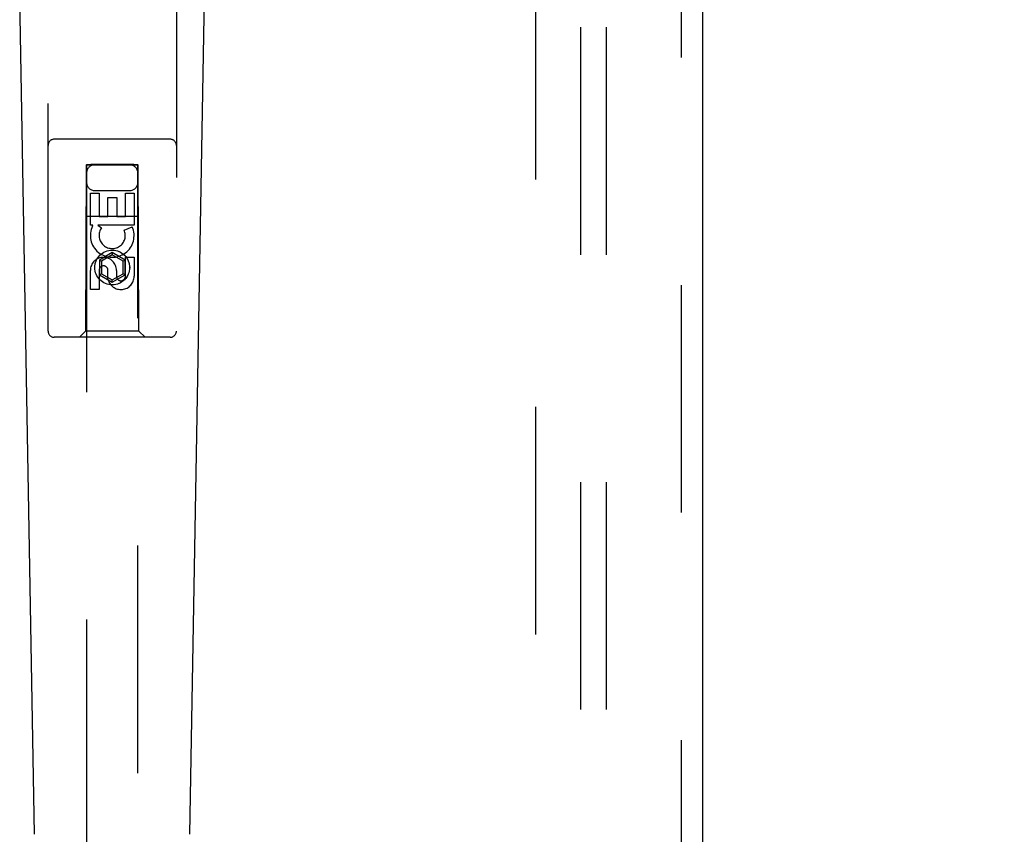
# Model space of a CAD drawing. Header units: inches. Extents: x 0 to 202, y 0 to 130.
# Tile 5 of 23: x 89.34 to 94.13, y 46.4 to 50.37. Entities that reach past the tile are written whole.
import ezdxf

# ---------------------------------------------------------------- set-up
doc = ezdxf.new("R2010")
doc.units = ezdxf.units.IN
doc.header["$LTSCALE"] = 11.084473
doc.header["$MEASUREMENT"] = 0
doc.linetypes.add('HIDDEN', pattern=[0.2, 0.1, -0.1])
doc.layers.get('0').update_dxf_attribs({"linetype": 'CONTINUOUS'})
for name, color, linetype in [('DEFAULT_2', 8, 'HIDDEN'), ('DIMENSIONS', 7, 'CONTINUOUS'), ('DOOR_ASSEMBLY', 7, 'CONTINUOUS'), ('SUBPANEL', 7, 'CONTINUOUS')]:
    doc.layers.add(name, color=color, linetype=linetype)
doc.styles.get("Standard").update_dxf_attribs({"font": 'arial.ttf'})
doc.dimstyles.new('DIMSTYLE_1', dxfattribs={"dimtxt": 0.889129, "dimasz": 1.185505, "dimexe": 0.09, "dimexo": 0.07, "dimgap": 0.0375, "dimtad": 0, "dimtih": 1, "dimtoh": 1, "dimzin": 4, "dimdsep": 46, "dimtxsty": 'Standard', "dimblk": '_FILLED', "dimblk1": '_FILLED', "dimblk2": '_FILLED', "dimcen": 0.09, "dimadec": 3, "dimazin": 1, "dimtfac": 1, "dimtdec": 3, "dimtofl": 0, "dimtmove": 0, "dimatfit": 3, "dimldrblk": '_FILLED', "dimfxl": 0, "dimtolj": 1, "dimtzin": 4, "dimarcsym": 0})

# ---------------------------------------------------------------- blocks, each defined once
blk = doc.blocks.new('_FILLED')
at = {"color": 0, "linetype": 'ByBlock'}
blk.add_solid([(0, 0), (-1, 0.2), (-1, -0.2)], dxfattribs=at)
blk = doc.blocks.new('*D11')
at = {"layer": 'DIMENSIONS', "color": 2, "linetype": 'Continuous'}
for p, q in [((93.4747, 69.0867), (93.4747, 67.0643)), ((93.4747, 68.1313), (91.1037, 68.1313)), ((94.8497, 68.1313), (97.243, 68.1313))]:
    blk.add_line(p, q, dxfattribs=at)
at = {"layer": 'DIMENSIONS', "color": 2, "linetype": 'Continuous', "xscale": 1.1855051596, "yscale": 1.1855051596, "zscale": 1.1855051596}
blk.add_blockref('_FILLED', (93.4747, 68.1313), dxfattribs=at)
at = {"layer": 'DIMENSIONS', "color": 2, "linetype": 'Continuous', "xscale": 1.1855051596, "yscale": 1.1855051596, "zscale": 1.1855051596, "rotation": 180}
blk.add_blockref('_FILLED', (94.8497, 68.1313), dxfattribs=at)
at = {"layer": 'DIMENSIONS', "color": 2, "linetype": 'Continuous', "insert": (97.6876, 68.5758), "char_height": 0.88913, "width": 2.416183, "attachment_point": 1, "line_spacing_factor": 0.9}
blk.add_mtext('1.38', dxfattribs=at)

msp = doc.modelspace()

# ---------------------------------------------------------------- linework, layer by layer
at = {"layer": 'DEFAULT_2', "color": 8, "linetype": 'HIDDEN'}
msp.add_line((91.8497, 88.391), (91.8497, 15.287), dxfattribs=at)
at = {"layer": 'DOOR_ASSEMBLY', "color": 8, "linetype": 'HIDDEN'}
for p, q in [((92.5582, 88.985), (92.5582, 14.693)), ((89.4747, 48.8565), (89.4747, 50.714)), ((90.0997, 50.714), (90.0997, 48.8565)), ((90.0697, 49.7915), (89.5047, 49.7915)), ((89.6607, 49.6665), (89.6572, 48.8565)), ((89.6607, 49.6665), (89.9137, 49.6665)), ((89.6622, 49.6682), (89.6622, 15.6665)), ((89.6631, 49.6682), (89.6646, 49.6682)), ((89.6646, 49.6682), (89.6695, 49.6683)), ((89.6711, 49.6651), (89.6656, 49.6652)), ((89.6695, 49.6683), (89.6822, 49.6683)), ((89.8922, 49.6651), (89.6711, 49.6651)), ((89.8922, 49.6683), (89.6822, 49.6683)), ((89.8922, 49.6683), (89.9049, 49.6683)), ((89.9049, 49.6651), (89.8922, 49.6651)), ((89.9049, 49.6683), (89.9099, 49.6682)), ((89.9099, 49.6652), (89.9049, 49.6651)), ((89.9114, 49.6652), (89.9099, 49.6652)), ((89.9122, 15.6665), (89.9122, 49.6682)), ((89.9172, 48.8565), (89.9137, 49.6665)), ((89.6807, 49.5287), (89.7231, 49.5287)), ((89.6807, 49.3725), (89.6807, 49.5287)), ((89.7022, 49.5415), (89.8722, 49.5415)), ((89.7231, 49.5287), (89.7231, 49.4152)), ((89.7666, 49.5074), (89.809, 49.5074)), ((89.7666, 49.4152), (89.7666, 49.5074)), ((89.809, 49.5074), (89.809, 49.4152)), ((89.8514, 49.5287), (89.8939, 49.5287)), ((89.8514, 49.4152), (89.8514, 49.5287)), ((89.8939, 49.5287), (89.8939, 49.3725)), ((89.6597, 49.4165), (89.9148, 49.4165)), ((89.7231, 49.4152), (89.7666, 49.4152)), ((89.809, 49.4152), (89.8514, 49.4152)), ((89.6929, 49.3725), (89.6807, 49.3725)), ((89.6912, 49.369), (89.6929, 49.3725)), ((89.8939, 49.3725), (89.7163, 49.3725)), ((89.7163, 49.3725), (89.7348, 49.3595)), ((89.8458, 49.3482), (89.8849, 49.3651)), ((89.7872, 49.239), (89.7247, 49.2029)), ((89.7872, 49.2275), (89.7347, 49.1972)), ((89.8497, 49.2029), (89.7872, 49.239)), ((89.7872, 49.239), (89.7872, 49.2275)), ((89.8397, 49.1972), (89.7872, 49.2275)), ((89.8514, 49.2163), (89.8939, 49.2163)), ((89.8514, 49.1238), (89.8514, 49.2163)), ((89.8939, 49.2163), (89.8939, 49.1238)), ((89.7247, 49.2029), (89.7347, 49.1972)), ((89.7247, 49.2029), (89.7247, 49.1308)), ((89.7347, 49.1972), (89.7347, 49.1365)), ((89.8497, 49.2029), (89.8397, 49.1972)), ((89.8397, 49.1365), (89.8397, 49.1972)), ((89.8497, 49.1308), (89.8497, 49.2029)), ((89.6807, 49.06), (89.6807, 49.1524)), ((89.7231, 49.1524), (89.7231, 49.06)), ((89.7247, 49.1308), (89.7347, 49.1365)), ((89.7247, 49.1308), (89.7872, 49.0947)), ((89.7347, 49.1365), (89.7872, 49.1062)), ((89.7666, 49.11), (89.7666, 49.1563)), ((89.7872, 49.1062), (89.8397, 49.1365)), ((89.7872, 49.0947), (89.8497, 49.1308)), ((89.8076, 49.1524), (89.8076, 49.1239)), ((89.8497, 49.1308), (89.8397, 49.1365)), ((89.7872, 49.0947), (89.7872, 49.1062)), ((89.7231, 49.06), (89.6807, 49.06)), ((90.0697, 48.8265), (89.5047, 48.8265)), ((89.6572, 48.8565), (89.6272, 48.8265)), ((89.9172, 48.8565), (89.6572, 48.8565)), ((89.9172, 48.8565), (89.9472, 48.8265))]:
    msp.add_line(p, q, dxfattribs=at)
at = {"layer": 'DOOR_ASSEMBLY', "color": 3, "linetype": 'Continuous'}
msp.add_line((92.6622, 88.985), (92.6622, 14.693), dxfattribs=at)
at = {"layer": 'DOOR_ASSEMBLY', "color": 7, "linetype": 'Continuous'}
for p, q in [((89.4087, 46.4046), (89.3365, 50.5439)), ((90.1657, 46.4046), (90.238, 50.5439))]:
    msp.add_line(p, q, dxfattribs=at)
at = {"layer": 'DOOR_ASSEMBLY', "color": 8, "linetype": 'HIDDEN'}
for points in [[(89.6622, 49.6682), (89.6623, 49.6682), (89.6626, 49.6682), (89.6631, 49.6682)], [(89.6656, 49.6652), (89.6638, 49.6652), (89.6631, 49.6652), (89.6626, 49.6652), (89.6623, 49.6652), (89.6622, 49.6652)], [(89.9099, 49.6682), (89.9114, 49.6682), (89.9118, 49.6682), (89.9121, 49.6682), (89.9122, 49.6682)], [(89.9122, 49.6652), (89.9121, 49.6652), (89.9118, 49.6652), (89.9114, 49.6652)]]:
    msp.add_lwpolyline(points, dxfattribs=at)
for radius in [0.085, 0.0845]:
    msp.add_circle((89.7872, 49.1665), radius, dxfattribs=at)
for centre, radius, start, end in [((89.5047, 49.7615), 0.03, 90, 180), ((90.0697, 49.7615), 0.03, 0, 90), ((89.7022, 49.6265), 0.04, 90, 180), ((89.8722, 49.6265), 0.04, 0, 90), ((89.7022, 49.5815), 0.04, 180, 270), ((89.8722, 49.5815), 0.04, 270, 360), ((89.7871, 49.3228), 0.1065, 154.2636, 23.4027), ((89.7871, 49.3228), 0.0639, 144.8895, 23.4026), ((89.7441, 49.1524), 0.0635, 0, 180), ((89.745, 49.1524), 0.0219, 10.307, 180), ((89.8295, 49.1238), 0.0644, 192.2995, 0.0775), ((89.8295, 49.1238), 0.0219, 179.9011, 360), ((89.5047, 48.8565), 0.03, 180, 270), ((90.0697, 48.8565), 0.03, 270, 360)]:
    msp.add_arc(centre, radius, start, end, dxfattribs=at)
at = {"layer": 'SUBPANEL', "color": 8, "linetype": 'HIDDEN'}
for p, q in [((92.0685, 85.8078), (92.0685, 17.8703)), ((92.1935, 85.8078), (92.1935, 17.8703))]:
    msp.add_line(p, q, dxfattribs=at)

# ---------------------------------------------------------------- dimensions: what is measured, and where the dimension line sits
at = {"layer": 'DIMENSIONS', "color": 2, "linetype": 'Continuous'}
dim = msp.add_linear_dim(base=(93.4747322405, 68.1312584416), p1=(94.8497322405, 15.2870300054), p2=(93.4747322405, 66.994303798), angle=180, dimstyle='DIMSTYLE_1', dxfattribs=at)
dim.commit()
dim.dimension.update_dxf_attribs({"geometry": '*D11', "text_midpoint": (98.932546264, 68.1263025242), "dimtype": 160})

doc.saveas('drawing.dxf')
